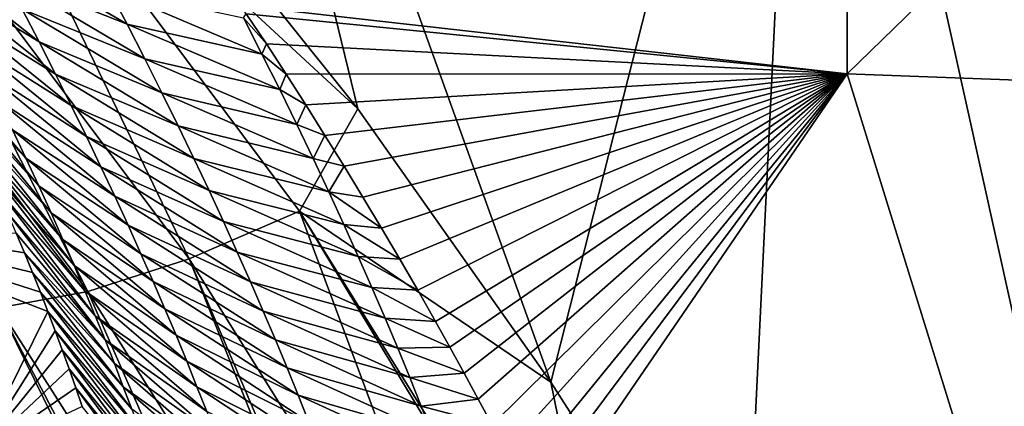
# Model space of a CAD drawing. Header units: metres. Extents: x -99 to 99, y -314 to 25.
# Tile 180 of 256: x 72.61 to 75.27, y -23.08 to -22.04. Entities that reach past the tile are written whole.
import ezdxf

# ---------------------------------------------------------------- set-up
doc = ezdxf.new("R2010")
doc.units = ezdxf.units.M
doc.layers.add('solid_K2442E1000C35', color=7, linetype='CONTINUOUS')

msp = doc.modelspace()

# ---------------------------------------------------------------- linework, layer by layer
at = {"layer": 'solid_K2442E1000C35'}
for points in [[(72.463806, -20.952137, 105.018547), (73.523819, -22.27634, 104.464386), (72.986351, -20.071373, 105.459549)], [(74.046097, -23.01775, 104.118858), (74.736557, -20.300148, 105.459549), (72.986351, -20.071373, 105.459549)], [(73.523819, -22.27634, 104.464386), (74.046097, -23.01775, 104.118858), (72.986351, -20.071373, 105.459549)], [(74.046097, -23.01775, 104.118858), (74.564964, -23.828533, 103.714195), (74.736557, -20.300148, 105.459549)], [(74.564964, -23.828533, 103.714195), (75.531693, -23.887354, 103.714195), (74.736557, -20.300148, 105.459549)], [(76.5, -23.906973, 103.714195), (76.5, -20.376596, 105.459549), (74.736557, -20.300148, 105.459549)], [(75.531693, -23.887354, 103.714195), (76.5, -23.906973, 103.714195), (74.736557, -20.300148, 105.459549)], [(74.848618, -22.181767, 81.183411), (73.206978, -21.997068, 81.17897), (74.851852, -20.509865, 74.414452)], [(74.848618, -22.181767, 81.183411), (74.851852, -20.509865, 74.414452), (76.5, -20.575981, 74.414452)], [(76.5, -22.243153, 81.183411), (74.848618, -22.181767, 81.183411), (76.5, -20.575981, 74.414452)], [(72.345886, -21.187838, 104.879189), (73.523819, -22.27634, 104.464386), (72.463806, -20.952137, 105.018547)], [(72.345886, -21.187838, 104.879189), (72.067154, -21.35088, 104.685028), (73.066963, -22.683254, 104.097412)], [(73.365479, -22.553598, 104.287277), (73.523819, -22.27634, 104.464386), (72.345886, -21.187838, 104.879189)], [(73.365479, -22.553598, 104.287277), (72.345886, -21.187838, 104.879189), (73.066963, -22.683254, 104.097412)], [(72.067154, -21.35088, 104.685028), (71.811157, -21.473423, 104.437187), (72.792366, -22.771612, 103.854996)], [(73.066963, -22.683254, 104.097412), (72.067154, -21.35088, 104.685028), (72.792366, -22.771612, 103.854996)], [(72.792366, -22.771612, 103.854996), (71.811157, -21.473423, 104.437187), (72.551445, -22.815544, 103.568634)], [(72.335739, -21.837988, 82.707428), (72.614433, -22.006443, 82.400787), (72.660606, -22.095354, 82.816826)], [(72.382217, -21.924845, 83.125877), (72.335739, -21.837988, 82.707428), (72.660606, -22.095354, 82.816826)], [(72.516335, -21.823183, 81.570473), (72.848305, -21.95192, 81.403877), (72.89846, -22.047586, 81.82254)], [(72.566368, -21.915731, 81.985329), (72.516335, -21.823183, 81.570473), (72.89846, -22.047586, 81.82254)], [(72.566368, -21.915731, 81.985329), (72.89846, -22.047586, 81.82254), (72.946594, -22.141319, 82.241753)], [(72.614433, -22.006443, 82.400787), (72.566368, -21.915731, 81.985329), (72.946594, -22.141319, 82.241753)], [(72.382217, -21.924845, 83.125877), (72.660606, -22.095354, 82.816826), (72.704956, -22.182491, 83.233398)], [(72.426872, -22.00997, 83.544922), (72.382217, -21.924845, 83.125877), (72.704956, -22.182491, 83.233398)], [(72.848305, -21.95192, 81.403877), (73.213989, -22.030302, 81.326408), (73.26403, -22.128462, 81.747124)], [(72.89846, -22.047586, 81.82254), (72.848305, -21.95192, 81.403877), (73.26403, -22.128462, 81.747124)], [(73.221565, -22.018858, 81.268539), (73.206978, -21.997068, 81.17897), (74.848618, -22.181767, 81.183411)], [(72.426872, -22.00997, 83.544922), (72.704956, -22.182491, 83.233398), (72.747543, -22.267876, 83.650497)], [(72.469749, -22.093384, 83.964539), (72.426872, -22.00997, 83.544922), (72.747543, -22.267876, 83.650497)], [(72.614433, -22.006443, 82.400787), (72.946594, -22.141319, 82.241753), (72.992805, -22.233158, 82.661499)], [(72.660606, -22.095354, 82.816826), (72.614433, -22.006443, 82.400787), (72.992805, -22.233158, 82.661499)], [(73.213989, -22.030302, 81.326408), (73.221565, -22.018858, 81.268539), (73.275818, -22.100681, 81.608696)], [(73.275818, -22.100681, 81.608696), (73.221565, -22.018858, 81.268539), (74.848618, -22.181767, 81.183411)], [(72.89846, -22.047586, 81.82254), (73.26403, -22.128462, 81.747124), (73.312035, -22.224613, 82.168343)], [(72.946594, -22.141319, 82.241753), (72.89846, -22.047586, 81.82254), (73.312035, -22.224613, 82.168343)], [(73.26403, -22.128462, 81.747124), (73.213989, -22.030302, 81.326408), (73.275818, -22.100681, 81.608696)], [(72.624664, -22.410313, 85.648186), (72.3974, -22.170029, 85.954369), (72.365555, -22.104942, 85.586113)], [(72.624664, -22.410313, 85.648186), (72.365555, -22.104942, 85.586113), (72.588318, -22.333551, 85.226547)], [(72.469749, -22.093384, 83.964539), (72.747543, -22.267876, 83.650497), (72.788422, -22.351528, 84.0681)], [(72.51091, -22.175104, 84.384697), (72.469749, -22.093384, 83.964539), (72.788422, -22.351528, 84.0681)], [(72.660606, -22.095354, 82.816826), (72.992805, -22.233158, 82.661499), (73.037155, -22.323133, 83.081741)], [(72.704956, -22.182491, 83.233398), (72.660606, -22.095354, 82.816826), (73.037155, -22.323133, 83.081741)], [(73.26403, -22.128462, 81.747124), (73.275818, -22.100681, 81.608696), (73.329437, -22.182983, 81.95713)], [(73.329437, -22.182983, 81.95713), (73.275818, -22.100681, 81.608696), (74.848618, -22.181767, 81.183411)], [(73.312035, -22.224613, 82.168343), (73.26403, -22.128462, 81.747124), (73.329437, -22.182983, 81.95713)], [(72.946594, -22.141319, 82.241753), (73.312035, -22.224613, 82.168343), (73.358093, -22.318794, 82.590042)], [(72.992805, -22.233158, 82.661499), (72.946594, -22.141319, 82.241753), (73.358093, -22.318794, 82.590042)], [(72.6595, -22.485451, 86.070282), (72.428772, -22.235237, 86.32933), (72.3974, -22.170029, 85.954369)], [(72.6595, -22.485451, 86.070282), (72.3974, -22.170029, 85.954369), (72.624664, -22.410313, 85.648186)], [(72.51091, -22.175104, 84.384697), (72.788422, -22.351528, 84.0681), (72.827652, -22.433474, 84.486176)], [(72.550415, -22.255154, 84.805374), (72.51091, -22.175104, 84.384697), (72.827652, -22.433474, 84.486176)], [(72.704956, -22.182491, 83.233398), (73.037155, -22.323133, 83.081741), (73.07972, -22.411268, 83.502472)], [(72.747543, -22.267876, 83.650497), (72.704956, -22.182491, 83.233398), (73.07972, -22.411268, 83.502472)], [(73.312035, -22.224613, 82.168343), (73.329437, -22.182983, 81.95713), (73.382347, -22.265789, 82.314362)], [(73.382347, -22.265789, 82.314362), (73.329437, -22.182983, 81.95713), (74.848618, -22.181767, 81.183411)], [(73.434578, -22.349001, 82.680222), (73.382347, -22.265789, 82.314362), (74.848618, -22.181767, 81.183411)], [(73.486328, -22.432388, 83.05381), (73.434578, -22.349001, 82.680222), (74.848618, -22.181767, 81.183411)], [(73.537491, -22.515978, 83.435669), (73.486328, -22.432388, 83.05381), (74.848618, -22.181767, 81.183411)], [(73.587936, -22.599796, 83.82637), (73.537491, -22.515978, 83.435669), (74.848618, -22.181767, 81.183411)], [(73.637558, -22.683863, 84.226509), (73.587936, -22.599796, 83.82637), (74.848618, -22.181767, 81.183411)], [(73.686218, -22.768187, 84.636673), (73.637558, -22.683863, 84.226509), (74.848618, -22.181767, 81.183411)], [(73.733925, -22.852665, 85.056816), (73.686218, -22.768187, 84.636673), (74.848618, -22.181767, 81.183411)], [(73.77314, -22.922943, 85.41349), (73.733925, -22.852665, 85.056816), (74.848618, -22.181767, 81.183411)], [(73.811798, -22.993124, 85.776535), (73.77314, -22.922943, 85.41349), (74.848618, -22.181767, 81.183411)], [(73.849831, -23.06324, 86.146461), (73.811798, -22.993124, 85.776535), (74.848618, -22.181767, 81.183411)], [(73.887154, -23.13331, 86.523781), (73.849831, -23.06324, 86.146461), (74.848618, -22.181767, 81.183411)], [(73.923698, -23.20335, 86.909012), (73.887154, -23.13331, 86.523781), (74.848618, -22.181767, 81.183411)], [(73.959373, -23.273367, 87.302673), (73.923698, -23.20335, 86.909012), (74.848618, -22.181767, 81.183411)], [(73.989532, -23.333977, 87.650719), (73.959373, -23.273367, 87.302673), (74.848618, -22.181767, 81.183411)], [(74.019226, -23.394529, 88.005402), (73.989532, -23.333977, 87.650719), (74.848618, -22.181767, 81.183411)], [(75.255775, -23.497454, 88.03479), (74.019226, -23.394529, 88.005402), (74.848618, -22.181767, 81.183411)], [(75.255775, -23.497454, 88.03479), (74.848618, -22.181767, 81.183411), (76.5, -22.243153, 81.183411)], [(72.692863, -22.558981, 86.492805), (72.459587, -22.300459, 86.71154), (72.428772, -22.235237, 86.32933)], [(72.692863, -22.558981, 86.492805), (72.428772, -22.235237, 86.32933), (72.6595, -22.485451, 86.070282)], [(72.992805, -22.233158, 82.661499), (73.358093, -22.318794, 82.590042), (73.402275, -22.411041, 83.012207)], [(73.037155, -22.323133, 83.081741), (72.992805, -22.233158, 82.661499), (73.402275, -22.411041, 83.012207)], [(73.358093, -22.318794, 82.590042), (73.312035, -22.224613, 82.168343), (73.382347, -22.265789, 82.314362)], [(72.550415, -22.255154, 84.805374), (72.827652, -22.433474, 84.486176), (72.865288, -22.513733, 84.904709)], [(72.588318, -22.333551, 85.226547), (72.550415, -22.255154, 84.805374), (72.865288, -22.513733, 84.904709)], [(73.358093, -22.318794, 82.590042), (73.382347, -22.265789, 82.314362), (73.434578, -22.349001, 82.680222)], [(76.5, -23.530373, 88.03479), (75.255775, -23.497454, 88.03479), (76.5, -22.243153, 81.183411)], [(72.747543, -22.267876, 83.650497), (73.07972, -22.411268, 83.502472), (73.120544, -22.497591, 83.923676)], [(72.788422, -22.351528, 84.0681), (72.747543, -22.267876, 83.650497), (73.120544, -22.497591, 83.923676)], [(73.365479, -22.553598, 104.287277), (74.046097, -23.01775, 104.118858), (73.523819, -22.27634, 104.464386)], [(72.7248, -22.630915, 86.915756), (72.489754, -22.365593, 87.101509), (72.459587, -22.300459, 86.71154)], [(72.7248, -22.630915, 86.915756), (72.459587, -22.300459, 86.71154), (72.692863, -22.558981, 86.492805)], [(73.402275, -22.411041, 83.012207), (73.358093, -22.318794, 82.590042), (73.434578, -22.349001, 82.680222)], [(72.588318, -22.333551, 85.226547), (72.865288, -22.513733, 84.904709), (72.901382, -22.592325, 85.323685)], [(72.624664, -22.410313, 85.648186), (72.588318, -22.333551, 85.226547), (72.901382, -22.592325, 85.323685)], [(73.037155, -22.323133, 83.081741), (73.402275, -22.411041, 83.012207), (73.444656, -22.501381, 83.434814)], [(73.07972, -22.411268, 83.502472), (73.037155, -22.323133, 83.081741), (73.444656, -22.501381, 83.434814)], [(72.755348, -22.701265, 87.339096), (72.51918, -22.430531, 87.499779), (72.489754, -22.365593, 87.101509)], [(72.755348, -22.701265, 87.339096), (72.489754, -22.365593, 87.101509), (72.7248, -22.630915, 86.915756)], [(72.788422, -22.351528, 84.0681), (73.120544, -22.497591, 83.923676), (73.159691, -22.582123, 84.345322)], [(72.827652, -22.433474, 84.486176), (72.788422, -22.351528, 84.0681), (73.159691, -22.582123, 84.345322)], [(73.402275, -22.411041, 83.012207), (73.434578, -22.349001, 82.680222), (73.486328, -22.432388, 83.05381)], [(72.624664, -22.410313, 85.648186), (72.901382, -22.592325, 85.323685), (72.935989, -22.669268, 85.743073)], [(72.6595, -22.485451, 86.070282), (72.624664, -22.410313, 85.648186), (72.935989, -22.669268, 85.743073)], [(73.07972, -22.411268, 83.502472), (73.444656, -22.501381, 83.434814), (73.485283, -22.58984, 83.857849)], [(73.120544, -22.497591, 83.923676), (73.07972, -22.411268, 83.502472), (73.485283, -22.58984, 83.857849)], [(73.444656, -22.501381, 83.434814), (73.402275, -22.411041, 83.012207), (73.486328, -22.432388, 83.05381)], [(72.784546, -22.770044, 87.762825), (72.547791, -22.495163, 87.90686), (72.51918, -22.430531, 87.499779)], [(72.784546, -22.770044, 87.762825), (72.51918, -22.430531, 87.499779), (72.755348, -22.701265, 87.339096)], [(72.827652, -22.433474, 84.486176), (73.159691, -22.582123, 84.345322), (73.19722, -22.664888, 84.767395)], [(72.865288, -22.513733, 84.904709), (72.827652, -22.433474, 84.486176), (73.19722, -22.664888, 84.767395)], [(73.444656, -22.501381, 83.434814), (73.486328, -22.432388, 83.05381), (73.537491, -22.515978, 83.435669)], [(72.812431, -22.837265, 88.18692), (72.575653, -22.559566, 88.322487), (72.547791, -22.495163, 87.90686)], [(72.812431, -22.837265, 88.18692), (72.547791, -22.495163, 87.90686), (72.784546, -22.770044, 87.762825)], [(72.6595, -22.485451, 86.070282), (72.935989, -22.669268, 85.743073), (72.969131, -22.744574, 86.162872)], [(72.692863, -22.558981, 86.492805), (72.6595, -22.485451, 86.070282), (72.969131, -22.744574, 86.162872)], [(73.120544, -22.497591, 83.923676), (73.485283, -22.58984, 83.857849), (73.524223, -22.676443, 84.281296)], [(73.159691, -22.582123, 84.345322), (73.120544, -22.497591, 83.923676), (73.524223, -22.676443, 84.281296)], [(73.444656, -22.501381, 83.434814), (73.537491, -22.515978, 83.435669), (73.587936, -22.599796, 83.82637)], [(73.485283, -22.58984, 83.857849), (73.444656, -22.501381, 83.434814), (73.587936, -22.599796, 83.82637)], [(72.865288, -22.513733, 84.904709), (73.19722, -22.664888, 84.767395), (73.233192, -22.745913, 85.189873)], [(72.901382, -22.592325, 85.323685), (72.865288, -22.513733, 84.904709), (73.233192, -22.745913, 85.189873)], [(72.839027, -22.902933, 88.611366), (72.598457, -22.613234, 88.674591), (72.575653, -22.559566, 88.322487)], [(72.839027, -22.902933, 88.611366), (72.575653, -22.559566, 88.322487), (72.812431, -22.837265, 88.18692)], [(72.692863, -22.558981, 86.492805), (72.969131, -22.744574, 86.162872), (73.000862, -22.818256, 86.583061)], [(72.7248, -22.630915, 86.915756), (72.692863, -22.558981, 86.492805), (73.000862, -22.818256, 86.583061)], [(73.365479, -22.553598, 104.287277), (73.066963, -22.683254, 104.097412), (73.924629, -24.05736, 103.40255)], [(74.238625, -23.961758, 103.587593), (74.046097, -23.01775, 104.118858), (73.365479, -22.553598, 104.287277)], [(74.218491, -23.968906, 103.577675), (73.365479, -22.553598, 104.287277), (73.924629, -24.05736, 103.40255)], [(74.218491, -23.968906, 103.577675), (74.238625, -23.961758, 103.587593), (73.365479, -22.553598, 104.287277)], [(72.033829, -22.571262, 102.604774), (72.663857, -22.773281, 89.765656), (72.684418, -22.825993, 90.14209)], [(72.489494, -23.218504, 102.269615), (72.033829, -22.571262, 102.604774), (72.684418, -22.825993, 90.14209)], [(72.033829, -22.571262, 102.604774), (72.642624, -22.720188, 89.395828), (72.663857, -22.773281, 89.765656)], [(72.033829, -22.571262, 102.604774), (72.620804, -22.666807, 89.032249), (72.642624, -22.720188, 89.395828)], [(72.033829, -22.571262, 102.604774), (72.598457, -22.613234, 88.674591), (72.620804, -22.666807, 89.032249)], [(73.159691, -22.582123, 84.345322), (73.524223, -22.676443, 84.281296), (73.561539, -22.761219, 84.705139)], [(73.19722, -22.664888, 84.767395), (73.159691, -22.582123, 84.345322), (73.561539, -22.761219, 84.705139)], [(72.901382, -22.592325, 85.323685), (73.233192, -22.745913, 85.189873), (73.267654, -22.825214, 85.612747)], [(72.935989, -22.669268, 85.743073), (72.901382, -22.592325, 85.323685), (73.267654, -22.825214, 85.612747)], [(73.485283, -22.58984, 83.857849), (73.587936, -22.599796, 83.82637), (73.637558, -22.683863, 84.226509)], [(73.524223, -22.676443, 84.281296), (73.485283, -22.58984, 83.857849), (73.637558, -22.683863, 84.226509)], [(72.839027, -22.902933, 88.611366), (72.620804, -22.666807, 89.032249), (72.598457, -22.613234, 88.674591)], [(72.7248, -22.630915, 86.915756), (73.000862, -22.818256, 86.583061), (73.031219, -22.890331, 87.003616)], [(72.755348, -22.701265, 87.339096), (72.7248, -22.630915, 86.915756), (73.031219, -22.890331, 87.003616)], [(73.19722, -22.664888, 84.767395), (73.561539, -22.761219, 84.705139), (73.59729, -22.844194, 85.129364)], [(73.233192, -22.745913, 85.189873), (73.19722, -22.664888, 84.767395), (73.59729, -22.844194, 85.129364)], [(72.864372, -22.967058, 89.036148), (72.642624, -22.720188, 89.395828), (72.620804, -22.666807, 89.032249)], [(72.864372, -22.967058, 89.036148), (72.620804, -22.666807, 89.032249), (72.839027, -22.902933, 88.611366)], [(73.066963, -22.683254, 104.097412), (72.792366, -22.771612, 103.854996), (73.636101, -24.111008, 103.166214)], [(72.935989, -22.669268, 85.743073), (73.267654, -22.825214, 85.612747), (73.300636, -22.902805, 86.036003)], [(72.969131, -22.744574, 86.162872), (72.935989, -22.669268, 85.743073), (73.300636, -22.902805, 86.036003)], [(73.673683, -24.106253, 103.201263), (73.066963, -22.683254, 104.097412), (73.636101, -24.111008, 103.166214)], [(73.673683, -24.106253, 103.201263), (73.924629, -24.05736, 103.40255), (73.066963, -22.683254, 104.097412)], [(73.524223, -22.676443, 84.281296), (73.637558, -22.683863, 84.226509), (73.686218, -22.768187, 84.636673)], [(73.561539, -22.761219, 84.705139), (73.524223, -22.676443, 84.281296), (73.686218, -22.768187, 84.636673)], [(72.755348, -22.701265, 87.339096), (73.031219, -22.890331, 87.003616), (73.060242, -22.960812, 87.424538)], [(72.784546, -22.770044, 87.762825), (72.755348, -22.701265, 87.339096), (73.060242, -22.960812, 87.424538)], [(72.888489, -23.02965, 89.461258), (72.663857, -22.773281, 89.765656), (72.642624, -22.720188, 89.395828)], [(72.888489, -23.02965, 89.461258), (72.642624, -22.720188, 89.395828), (72.864372, -22.967058, 89.036148)], [(72.969131, -22.744574, 86.162872), (73.300636, -22.902805, 86.036003), (73.332199, -22.978706, 86.459633)], [(73.000862, -22.818256, 86.583061), (72.969131, -22.744574, 86.162872), (73.332199, -22.978706, 86.459633)], [(73.233192, -22.745913, 85.189873), (73.59729, -22.844194, 85.129364), (73.631516, -22.925385, 85.553955)], [(73.267654, -22.825214, 85.612747), (73.233192, -22.745913, 85.189873), (73.631516, -22.925385, 85.553955)], [(72.203346, -22.765518, 102.90593), (72.489494, -23.218504, 102.269615), (72.920776, -23.891485, 101.896843)], [(73.01915, -24.008991, 102.240646), (72.203346, -22.765518, 102.90593), (72.920776, -23.891485, 101.896843)], [(72.35276, -22.813492, 103.248489), (72.203346, -22.765518, 102.90593), (73.01915, -24.008991, 102.240646)], [(72.792366, -22.771612, 103.854996), (72.551445, -22.815544, 103.568634), (73.383301, -24.120804, 102.886978)], [(72.784546, -22.770044, 87.762825), (73.060242, -22.960812, 87.424538), (73.087967, -23.029711, 87.845795)], [(72.812431, -22.837265, 88.18692), (72.784546, -22.770044, 87.762825), (73.087967, -23.029711, 87.845795)], [(73.636101, -24.111008, 103.166214), (72.792366, -22.771612, 103.854996), (73.383301, -24.120804, 102.886978)], [(73.561539, -22.761219, 84.705139), (73.686218, -22.768187, 84.636673), (73.733925, -22.852665, 85.056816)], [(73.59729, -22.844194, 85.129364), (73.561539, -22.761219, 84.705139), (73.733925, -22.852665, 85.056816)], [(72.911407, -23.090712, 89.886681), (72.684418, -22.825993, 90.14209), (72.663857, -22.773281, 89.765656)], [(72.911407, -23.090712, 89.886681), (72.663857, -22.773281, 89.765656), (72.888489, -23.02965, 89.461258)], [(73.175194, -24.086397, 102.57476), (72.35276, -22.813492, 103.248489), (73.01915, -24.008991, 102.240646)], [(72.551445, -22.815544, 103.568634), (72.35276, -22.813492, 103.248489), (73.175194, -24.086397, 102.57476)], [(72.489494, -23.218504, 102.269615), (72.684418, -22.825993, 90.14209), (72.704254, -22.878223, 90.525475)], [(73.222878, -24.099144, 102.655823), (72.551445, -22.815544, 103.568634), (73.175194, -24.086397, 102.57476)], [(73.222878, -24.099144, 102.655823), (73.383301, -24.120804, 102.886978), (72.551445, -22.815544, 103.568634)], [(72.933151, -23.150255, 90.312408), (72.704254, -22.878223, 90.525475), (72.684418, -22.825993, 90.14209)], [(72.933151, -23.150255, 90.312408), (72.684418, -22.825993, 90.14209), (72.911407, -23.090712, 89.886681)], [(73.000862, -22.818256, 86.583061), (73.332199, -22.978706, 86.459633), (73.362366, -23.052929, 86.883606)], [(73.031219, -22.890331, 87.003616), (73.000862, -22.818256, 86.583061), (73.362366, -23.052929, 86.883606)], [(73.267654, -22.825214, 85.612747), (73.631516, -22.925385, 85.553955), (73.664268, -23.00481, 85.978897)], [(73.300636, -22.902805, 86.036003), (73.267654, -22.825214, 85.612747), (73.664268, -23.00481, 85.978897)], [(72.812431, -22.837265, 88.18692), (73.087967, -23.029711, 87.845795), (73.114433, -23.09704, 88.267387)], [(72.839027, -22.902933, 88.611366), (72.812431, -22.837265, 88.18692), (73.114433, -23.09704, 88.267387)], [(73.59729, -22.844194, 85.129364), (73.733925, -22.852665, 85.056816), (73.77314, -22.922943, 85.41349)], [(73.631516, -22.925385, 85.553955), (73.59729, -22.844194, 85.129364), (73.77314, -22.922943, 85.41349)], [(72.489494, -23.218504, 102.269615), (72.704254, -22.878223, 90.525475), (72.723297, -22.929892, 90.916092)], [(72.953758, -23.208288, 90.738419), (72.723297, -22.929892, 90.916092), (72.704254, -22.878223, 90.525475)], [(72.953758, -23.208288, 90.738419), (72.704254, -22.878223, 90.525475), (72.933151, -23.150255, 90.312408)], [(72.839027, -22.902933, 88.611366), (73.114433, -23.09704, 88.267387), (73.139656, -23.162807, 88.689301)], [(72.864372, -22.967058, 89.036148), (72.839027, -22.902933, 88.611366), (73.139656, -23.162807, 88.689301)], [(73.031219, -22.890331, 87.003616), (73.362366, -23.052929, 86.883606), (73.39119, -23.12549, 87.307922)], [(73.060242, -22.960812, 87.424538), (73.031219, -22.890331, 87.003616), (73.39119, -23.12549, 87.307922)], [(73.300636, -22.902805, 86.036003), (73.664268, -23.00481, 85.978897), (73.69558, -23.082487, 86.404182)], [(73.332199, -22.978706, 86.459633), (73.300636, -22.902805, 86.036003), (73.69558, -23.082487, 86.404182)], [(72.489494, -23.218504, 102.269615), (72.723297, -22.929892, 90.916092), (72.741783, -22.981279, 91.312813)], [(72.973251, -23.264816, 91.164703), (72.741783, -22.981279, 91.312813), (72.723297, -22.929892, 90.916092)], [(72.973251, -23.264816, 91.164703), (72.723297, -22.929892, 90.916092), (72.953758, -23.208288, 90.738419)], [(73.631516, -22.925385, 85.553955), (73.77314, -22.922943, 85.41349), (73.811798, -22.993124, 85.776535)], [(73.664268, -23.00481, 85.978897), (73.631516, -22.925385, 85.553955), (73.811798, -22.993124, 85.776535)], [(72.489494, -23.218504, 102.269615), (72.741783, -22.981279, 91.312813), (72.759758, -23.032429, 91.715492)], [(72.991646, -23.319843, 91.591255), (72.759758, -23.032429, 91.715492), (72.741783, -22.981279, 91.312813)], [(72.991646, -23.319843, 91.591255), (72.741783, -22.981279, 91.312813), (72.973251, -23.264816, 91.164703)], [(72.864372, -22.967058, 89.036148), (73.139656, -23.162807, 88.689301), (73.163681, -23.227022, 89.111519)], [(72.888489, -23.02965, 89.461258), (72.864372, -22.967058, 89.036148), (73.163681, -23.227022, 89.111519)], [(73.060242, -22.960812, 87.424538), (73.39119, -23.12549, 87.307922), (73.418709, -23.196405, 87.732559)], [(73.087967, -23.029711, 87.845795), (73.060242, -22.960812, 87.424538), (73.418709, -23.196405, 87.732559)], [(73.332199, -22.978706, 86.459633), (73.69558, -23.082487, 86.404182), (73.725502, -23.158432, 86.829796)], [(73.362366, -23.052929, 86.883606), (73.332199, -22.978706, 86.459633), (73.725502, -23.158432, 86.829796)], [(73.664268, -23.00481, 85.978897), (73.811798, -22.993124, 85.776535), (73.849831, -23.06324, 86.146461)], [(73.69558, -23.082487, 86.404182), (73.664268, -23.00481, 85.978897), (73.849831, -23.06324, 86.146461)], [(72.489494, -23.218504, 102.269615), (72.759758, -23.032429, 91.715492), (72.777107, -23.083204, 92.124657)], [(73.008965, -23.373377, 92.018066), (72.777107, -23.083204, 92.124657), (72.759758, -23.032429, 91.715492)], [(73.008965, -23.373377, 92.018066), (72.759758, -23.032429, 91.715492), (72.991646, -23.319843, 91.591255)], [(72.888489, -23.02965, 89.461258), (73.163681, -23.227022, 89.111519), (73.186523, -23.289694, 89.534035)], [(72.911407, -23.090712, 89.886681), (72.888489, -23.02965, 89.461258), (73.186523, -23.289694, 89.534035)], [(73.087967, -23.029711, 87.845795), (73.418709, -23.196405, 87.732559), (73.444954, -23.265688, 88.157516)], [(73.114433, -23.09704, 88.267387), (73.087967, -23.029711, 87.845795), (73.444954, -23.265688, 88.157516)], [(74.238625, -23.961758, 103.587593), (74.564964, -23.828533, 103.714195), (74.046097, -23.01775, 104.118858)], [(73.362366, -23.052929, 86.883606), (73.725502, -23.158432, 86.829796), (73.754082, -23.232662, 87.25573)], [(73.39119, -23.12549, 87.307922), (73.362366, -23.052929, 86.883606), (73.754082, -23.232662, 87.25573)], [(73.69558, -23.082487, 86.404182), (73.849831, -23.06324, 86.146461), (73.887154, -23.13331, 86.523781)], [(73.725502, -23.158432, 86.829796), (73.69558, -23.082487, 86.404182), (73.887154, -23.13331, 86.523781)]]:
    msp.add_3dface(points, dxfattribs=at)

doc.saveas('drawing.dxf')
